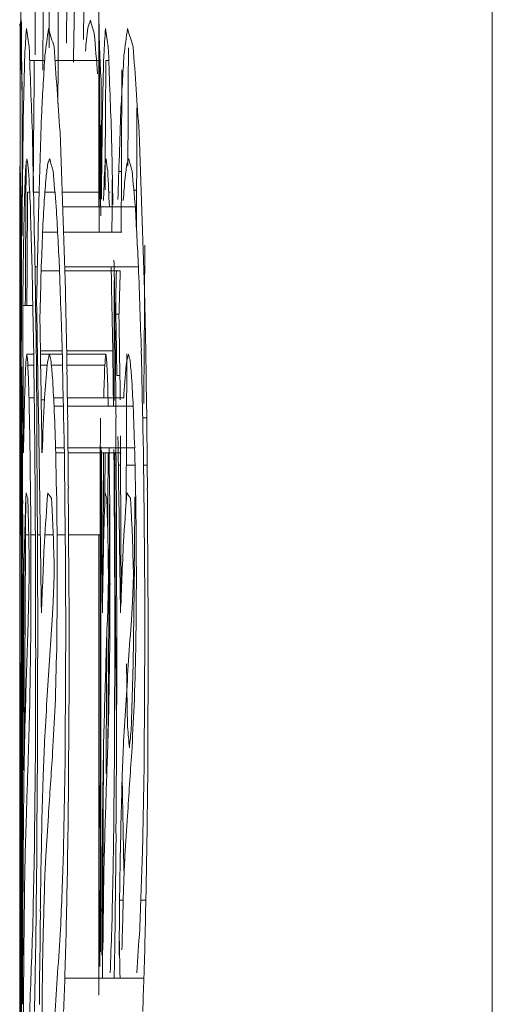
# Model space of a CAD drawing. Header units: inches. Extents: x 2934 to 6866, y 422 to 3136.
# Tile 64 of 84: x 6495.01 to 6496.8, y 1784.64 to 1788.38. Entities that reach past the tile are written whole.
import ezdxf

# ---------------------------------------------------------------- set-up
doc = ezdxf.new("R2010")
doc.units = ezdxf.units.IN
doc.header["$MEASUREMENT"] = 0
doc.layers.add('PWR_0400HP', color=7, linetype='Continuous')

# ---------------------------------------------------------------- blocks, each defined once
blk = doc.blocks.new('SS06 350-468 SIDE')
at = {"color": 7, "linetype": 'Continuous', "lineweight": 15}
for p, q in [((8343.1406, 7928.7791), (8343.1406, 7800.1337)), ((8344.6326, 7816.2342), (8344.6326, 7822.3473)), ((8344.7552, 7816.8546), (8344.7545, 7817.0747)), ((8344.8458, 7816.7528), (8344.8447, 7816.9832)), ((8344.8746, 7816.9324), (8344.8748, 7816.8105)), ((8344.5952, 7816.7896), (8344.6062, 7816.7896)), ((8344.6299, 7816.7896), (8344.6284, 7816.7896)), ((8344.799, 7816.7896), (8344.6326, 7816.7896)), ((8344.878, 7816.7896), (8344.8388, 7816.7896)), ((8344.8953, 7816.7896), (8344.878, 7816.7896)), ((8344.6279, 7816.482), (8344.6284, 7816.5438)), ((8344.6275, 7816.4184), (8344.6279, 7816.482)), ((8344.627, 7816.353), (8344.6275, 7816.4184)), ((8344.6317, 7816.1377), (8344.6316, 7816.3883)), ((8344.5482, 7816.1377), (8344.5474, 7816.3673)), ((8344.5572, 7816.3673), (8344.5474, 7816.3673)), ((8344.6264, 7816.2743), (8344.627, 7816.353)), ((8344.5004, 7816.2976), (8344.4893, 7816.2976)), ((8344.5901, 7816.2894), (8344.5956, 7816.2894)), ((8344.6265, 7816.2894), (8344.6242, 7816.2894)), ((8344.6261, 7816.199), (8344.6264, 7816.2743)), ((8344.7726, 7816.2894), (8344.6326, 7816.2894)), ((8344.8377, 7816.2894), (8344.7996, 7816.2894)), ((8344.8807, 7816.2894), (8344.8596, 7816.2894)), ((8344.9034, 7816.2894), (8344.8956, 7816.2894)), ((8344.7707, 7816.2342), (8344.4946, 7816.2342)), ((8344.7674, 7816.1377), (8344.5464, 7816.1377)), ((8344.8464, 7816.1377), (8344.7896, 7816.1377)), ((8344.7629, 7816.0066), (8344.4826, 7816.0066)), ((8344.8751, 7816.0066), (8344.8662, 7816.0066)), ((8344.7623, 7815.9904), (8344.5519, 7815.9904)), ((8344.8519, 7815.9904), (8344.7821, 7815.9904)), ((8344.4602, 7815.9069), (8344.4595, 7815.9069)), ((8344.9214, 7815.8598), (8344.8836, 7815.8598)), ((8344.5684, 7815.8266), (8344.5563, 7815.8266)), ((8344.4629, 7815.4868), (8344.4614, 7815.7068)), ((8344.5285, 7815.378), (8344.5274, 7815.6763)), ((8344.7552, 7815.6868), (8344.5802, 7815.6868)), ((8344.7549, 7815.6744), (8344.6064, 7815.6744)), ((8344.8542, 7815.6744), (8344.7714, 7815.6744)), ((8344.8544, 7815.6868), (8344.7716, 7815.6868)), ((8344.8706, 7815.6868), (8344.8661, 7815.6868)), ((8344.9064, 7815.6744), (8344.88, 7815.6744)), ((8344.7542, 7815.6329), (8344.6105, 7815.6329)), ((8344.813, 7815.6329), (8344.7705, 7815.6329)), ((8344.8535, 7815.6329), (8344.8296, 7815.6329)), ((8344.87, 7815.6329), (8344.8652, 7815.6329)), ((8344.9025, 7815.6329), (8344.8795, 7815.6329)), ((8344.5646, 7815.5935), (8344.5529, 7815.5935)), ((8344.9252, 7815.3237), (8344.9249, 7815.6267)), ((8344.7522, 7815.5081), (8344.5388, 7815.5081)), ((8344.8044, 7815.5081), (8344.7679, 7815.5081)), ((8344.8515, 7815.5015), (8344.8391, 7815.5015)), ((8344.8688, 7815.5081), (8344.8632, 7815.5081)), ((8344.8981, 7815.5081), (8344.8781, 7815.5081)), ((8344.7518, 7815.4766), (8344.5026, 7815.4766)), ((8344.8026, 7815.4766), (8344.7673, 7815.4766)), ((8344.4635, 7815.4326), (8344.4511, 7815.4326)), ((8344.5292, 7815.1186), (8344.5285, 7815.378)), ((8344.5508, 7815.1405), (8344.5506, 7815.3648)), ((8344.7499, 7815.3188), (8344.497, 7815.3188)), ((8344.7497, 7815.2999), (8344.5485, 7815.2999)), ((8344.6255, 7815.0206), (8344.6252, 7815.3237)), ((8344.7966, 7815.2999), (8344.7637, 7815.2999)), ((8344.797, 7815.3188), (8344.764, 7815.3188)), ((8344.9255, 7815.0206), (8344.9252, 7815.3237)), ((8344.4633, 7815.2527), (8344.4493, 7815.2527)), ((8344.5288, 7815.2527), (8344.4956, 7815.2527)), ((8344.5591, 7815.2527), (8344.5507, 7815.2527)), ((8344.5734, 7815.2527), (8344.5671, 7815.2527)), ((8344.5102, 7815.0819), (8344.5132, 7815.1272)), ((8344.601, 7815.0818), (8344.6026, 7815.1272)), ((8344.8102, 7815.0819), (8344.8132, 7815.1272)), ((8344.901, 7815.0818), (8344.9026, 7815.1272)), ((8344.5074, 7815.0242), (8344.5102, 7815.0819)), ((8344.5996, 7815.0241), (8344.601, 7815.0818)), ((8344.8074, 7815.0242), (8344.8102, 7815.0819)), ((8344.8996, 7815.0241), (8344.901, 7815.0818)), ((8344.6258, 7814.7176), (8344.6255, 7815.0206)), ((8344.9258, 7814.7176), (8344.9255, 7815.0206)), ((8344.7472, 7814.988), (8344.6279, 7814.988)), ((8344.6326, 7814.1622), (8344.6326, 7814.988)), ((8344.7917, 7814.988), (8344.7606, 7814.988)), ((8344.8379, 7814.988), (8344.806, 7814.988)), ((8344.8659, 7814.988), (8344.8552, 7814.988)), ((8344.8913, 7814.988), (8344.8738, 7814.988)), ((8344.9142, 7814.988), (8344.8989, 7814.988)), ((8344.9255, 7814.988), (8344.9214, 7814.988)), ((8344.4909, 7814.8899), (8344.4911, 7814.9323)), ((8344.5028, 7814.8807), (8344.5036, 7814.9177)), ((8344.5036, 7814.9177), (8344.5046, 7814.9504)), ((8344.5909, 7814.8899), (8344.591, 7814.9323)), ((8344.5972, 7814.8804), (8344.5977, 7814.9174)), ((8344.5977, 7814.9174), (8344.5981, 7814.9504)), ((8344.7909, 7814.8899), (8344.7911, 7814.9323)), ((8344.8028, 7814.8807), (8344.8036, 7814.9177)), ((8344.8036, 7814.9177), (8344.8046, 7814.9504)), ((8344.8909, 7814.8899), (8344.891, 7814.9323)), ((8344.8972, 7814.8804), (8344.8977, 7814.9174)), ((8344.8977, 7814.9174), (8344.8981, 7814.9504)), ((8344.4458, 7814.6113), (8344.4466, 7814.8952)), ((8344.4591, 7814.7712), (8344.4596, 7814.8828)), ((8344.4908, 7814.8475), (8344.4909, 7814.8899)), ((8344.5022, 7814.8365), (8344.5028, 7814.8807)), ((8344.565, 7814.6113), (8344.5655, 7814.8953)), ((8344.5729, 7814.7712), (8344.5732, 7814.8828)), ((8344.5909, 7814.8475), (8344.5909, 7814.8899)), ((8344.5969, 7814.8365), (8344.5972, 7814.8804)), ((8344.7458, 7814.6113), (8344.7466, 7814.8952)), ((8344.7591, 7814.7712), (8344.7596, 7814.8828)), ((8344.7908, 7814.8475), (8344.7909, 7814.8899)), ((8344.8022, 7814.8365), (8344.8028, 7814.8807)), ((8344.865, 7814.6113), (8344.8655, 7814.8953)), ((8344.8729, 7814.7712), (8344.8732, 7814.8828)), ((8344.8909, 7814.8475), (8344.8909, 7814.8899)), ((8344.8969, 7814.8365), (8344.8972, 7814.8804)), ((8344.4908, 7814.8051), (8344.4908, 7814.8475)), ((8344.5908, 7814.8051), (8344.5909, 7814.8475)), ((8344.7908, 7814.8051), (8344.7908, 7814.8475)), ((8344.8908, 7814.8051), (8344.8909, 7814.8475)), ((8344.5045, 7814.7651), (8344.5022, 7814.8365)), ((8344.5981, 7814.7653), (8344.5969, 7814.8365)), ((8344.8045, 7814.7651), (8344.8022, 7814.8365)), ((8344.8981, 7814.7653), (8344.8969, 7814.8365)), ((8344.4588, 7814.6628), (8344.4591, 7814.7712)), ((8344.5727, 7814.6628), (8344.5729, 7814.7712)), ((8344.7588, 7814.6628), (8344.7591, 7814.7712)), ((8344.8727, 7814.6628), (8344.8729, 7814.7712)), ((8344.5071, 7814.7103), (8344.5045, 7814.7651)), ((8344.5994, 7814.7106), (8344.5981, 7814.7653)), ((8344.8071, 7814.7103), (8344.8045, 7814.7651)), ((8344.8994, 7814.7106), (8344.8981, 7814.7653)), ((8344.5097, 7814.6663), (8344.5071, 7814.7103)), ((8344.6008, 7814.6663), (8344.5994, 7814.7106)), ((8344.8097, 7814.6663), (8344.8071, 7814.7103)), ((8344.9008, 7814.6663), (8344.8994, 7814.7106)), ((8344.4587, 7814.5577), (8344.4588, 7814.6628)), ((8344.5727, 7814.5577), (8344.5727, 7814.6628)), ((8344.7587, 7814.5577), (8344.7588, 7814.6628)), ((8344.8727, 7814.5577), (8344.8727, 7814.6628)), ((8344.446, 7814.4303), (8344.4458, 7814.6113)), ((8344.5651, 7814.4303), (8344.565, 7814.6113)), ((8344.746, 7814.4303), (8344.7458, 7814.6113)), ((8344.8651, 7814.4303), (8344.865, 7814.6113)), ((8344.4466, 7814.2565), (8344.446, 7814.4303)), ((8344.5655, 7814.2566), (8344.5651, 7814.4303)), ((8344.7466, 7814.2565), (8344.746, 7814.4303)), ((8344.8655, 7814.2566), (8344.8651, 7814.4303)), ((8344.4477, 7814.0807), (8344.4466, 7814.2565)), ((8344.5662, 7814.0807), (8344.5655, 7814.2566)), ((8344.7477, 7814.0807), (8344.7466, 7814.2565)), ((8344.8662, 7814.0807), (8344.8655, 7814.2566)), ((8344.9326, 7813.241), (8344.9326, 7814.1622)), ((8344.6291, 7813.3493), (8344.6289, 7813.6389)), ((8344.4739, 7813.6022), (8344.4546, 7813.6022)), ((8344.5543, 7813.6022), (8344.5404, 7813.6022)), ((8344.7621, 7813.3055), (8344.462, 7813.3055))]:
    blk.add_line(p, q, dxfattribs=at)
for centre, major_axis, ratio, start_param, end_param in [((7799.9326, 7792.6543), (0, 1664.1413), 0.327496, 4.726978, 4.727388), ((7799.9326, 7749.0563), (0, 2932.7111), 0.185835, 4.735431, 4.735698), ((7799.9326, 7795.7445), (0, 770.73), 0.707122, 4.739689, 4.7404), ((7799.9326, 7793.2801), (0, 793.1614), 0.687124, 4.742134, 4.74263), ((7799.9326, 7814.1622), (0, 842.8169), 0.646641, 4.715463, 4.715999), ((7799.9326, 7775.7769), (0, 2037.6713), 0.267462, 4.732541, 4.732708), ((7799.9326, 7818.7878), (545, 0), 0.108091, 6.250995, 6.251863), ((7799.9326, 7815.3555), (545, 0), 0.093001, 0.030737, 0.031323), ((7799.9326, 7818.3231), (545, 0), 0.563718, 6.278261, 6.278697), ((7799.6326, 7817.641), (545, 0), 0.067172, 6.261332, 6.263223), ((7799.6326, 7815.3617), (545, 0), 0.14235, 0.018668, 0.019962), ((7799.6326, 7817.2593), (545, 0), 0.067218, 6.271765, 6.273657), ((7799.6326, 7816.1713), (545, 0), 0.142294, 0.008235, 0.009528), ((7799.6326, 7816.9815), (545, 0), 0.090046, 6.277487, 6.282095), ((7799.6326, 7813.4479), (0, 3191.7028), 0.170755, 4.713282, 4.713479), ((7799.9326, 7811.7939), (545, 0), 0.305645, 0.030204, 0.030737), ((7799.9326, 7817.641), (545, 0), 0.067172, 6.261332, 6.263223), ((7799.9326, 7815.3617), (545, 0), 0.14235, 0.018668, 0.019962), ((7799.9326, 7817.2593), (545, 0), 0.067218, 6.271765, 6.273657), ((7799.9326, 7816.1713), (545, 0), 0.142294, 0.008235, 0.009528), ((7799.9326, 7816.9815), (545, 0), 0.090046, 6.277487, 6.282095), ((7799.9326, 7813.4479), (0, 3191.7028), 0.170755, 4.712566, 4.713479), ((7799.9326, 7823.8487), (545, 0), 0.39662, 6.250286, 6.250995), ((7799.6326, 7820.7779), (545, 0), 0.330582, 6.25954, 6.261332), ((7799.6326, 7769.0278), (0, 2372.6137), 0.229704, 4.732352, 4.732541), ((7799.6326, 7818.8992), (545, 0), 0.330711, 6.269974, 6.271765), ((7799.6326, 7814.1622), (0, 842.8169), 0.646641, 4.714923, 4.71555), ((7799.9326, 7820.7779), (545, 0), 0.330582, 6.25954, 6.261332), ((7799.9326, 7818.8992), (545, 0), 0.330711, 6.269974, 6.271765), ((7799.6326, 7813.6181), (545, 0), 0.313735, 0.017421, 0.018668), ((7799.6326, 7808.0878), (0, 884.425), 0.61622, 4.721672, 4.722228), ((7799.6326, 7815.4023), (545, 0), 0.313655, 0.006988, 0.008235), ((7799.9326, 7813.6181), (545, 0), 0.313735, 0.017421, 0.018668), ((7799.9326, 7804.6531), (0, 857.781), 0.63536, 4.725955, 4.726538), ((7799.9326, 7815.4023), (545, 0), 0.313655, 0.006988, 0.008235), ((7799.9326, 7818.5931), (545, 0), 0.664329, 6.277891, 6.278261), ((7799.6326, 7774.7395), (0, 2354.2623), 0.231495, 4.730072, 4.730236), ((7799.6326, 7801.8514), (0, 2606.0344), 0.20913, 4.71794, 4.718087), ((7799.9326, 7801.8514), (0, 2606.0344), 0.20913, 4.717866, 4.718087), ((7799.6326, 7749.0563), (0, 2932.7111), 0.185835, 4.735267, 4.735431), ((7799.6326, 7811.5379), (545, 0), 0.532845, 0.016269, 0.017421), ((7799.6326, 7814.5678), (545, 0), 0.532769, 0.005836, 0.006988), ((7799.9326, 7811.5379), (545, 0), 0.532845, 0.016269, 0.017421), ((7799.9326, 7814.5678), (545, 0), 0.532769, 0.005836, 0.006988), ((7799.6326, 7813.241), (0, 842.8365), 0.646626, 4.716016, 4.716308), ((7799.6326, 7825.7506), (545, 0), 0.716503, 6.258004, 6.25954), ((7799.6326, 7821.6755), (545, 0), 0.716324, 6.26927, 6.269974), ((7799.9326, 7825.7506), (545, 0), 0.716503, 6.258004, 6.25954), ((7799.9326, 7821.6755), (545, 0), 0.716324, 6.268438, 6.269974), ((7799.9326, 7821.6273), (0, 913.1679), 0.596823, 4.706563, 4.706791), ((7799.6326, 7817.2582), (545, 0), 0.075812, 6.26171, 6.262814), ((7799.6326, 7815.8523), (545, 0), 0.050825, 0.019734, 0.020371), ((7799.6326, 7816.8271), (545, 0), 0.075812, 6.272144, 6.273248), ((7799.6326, 7816.1413), (545, 0), 0.050828, 0.0093, 0.009938), ((7799.9326, 7817.2582), (545, 0), 0.075812, 6.26171, 6.262814), ((7799.9326, 7815.8523), (545, 0), 0.050825, 0.019734, 0.020371), ((7799.9326, 7816.8271), (545, 0), 0.075812, 6.272144, 6.273248), ((7799.9326, 7816.1413), (545, 0), 0.050828, 0.0093, 0.009938), ((7799.6326, 7814.7926), (545, 0), 0.149363, 0.019083, 0.019734), ((7799.6326, 7815.6419), (545, 0), 0.149363, 0.008649, 0.0093), ((7799.6326, 7816.4792), (545, 0), 0.090034, 6.278597, 6.281333), ((7799.9326, 7814.7926), (545, 0), 0.149363, 0.019083, 0.019734), ((7799.9326, 7808.0878), (0, 884.425), 0.61622, 4.721177, 4.721789), ((7799.9326, 7815.6419), (545, 0), 0.149363, 0.008649, 0.0093), ((7799.9326, 7816.4792), (545, 0), 0.090034, 6.278597, 6.281333), ((7799.9326, 7810.4766), (0, 3191.4697), 0.170768, 4.713074, 4.714241), ((7799.6326, 7819.2237), (545, 0), 0.243762, 6.260681, 6.26171), ((7799.6326, 7813.8049), (545, 0), 0.244341, 0.018419, 0.019083), ((7799.6326, 7804.6531), (0, 857.781), 0.63536, 4.725778, 4.726027), ((7799.6326, 7817.8377), (545, 0), 0.243754, 6.271115, 6.272144), ((7799.6326, 7815.194), (545, 0), 0.244378, 0.007986, 0.008649), ((7799.9326, 7819.2237), (545, 0), 0.243762, 6.260681, 6.26171), ((7799.9326, 7813.8049), (545, 0), 0.244341, 0.018419, 0.019083), ((7799.9326, 7817.8377), (545, 0), 0.243754, 6.271115, 6.272144), ((7799.9326, 7815.194), (545, 0), 0.244378, 0.007986, 0.008649), ((7799.9326, 7814.1622), (0, 842.8169), 0.646641, 4.713958, 4.714987), ((7799.9326, 7813.241), (0, 842.8365), 0.646626, 4.713566, 4.71602), ((7799.9326, 7807.1347), (0, 884.3941), 0.616241, 4.722255, 4.722741), ((7799.6326, 7821.6053), (545, 0), 0.43795, 6.259727, 6.260681), ((7799.9326, 7821.6053), (545, 0), 0.43795, 6.259727, 6.260681), ((7799.9326, 7812.7961), (545, 0), 0.344842, 0.017781, 0.018419), ((7799.9326, 7809.9899), (545, 0), 0.707447, 0.015261, 0.016269), ((7799.9326, 7819.1149), (545, 0), 0.437904, 6.270161, 6.271115), ((7799.9326, 7814.7568), (545, 0), 0.344824, 0.007348, 0.007986), ((7799.9326, 7814.0119), (545, 0), 0.70755, 0.005477, 0.005836), ((7799.9326, 7803.2716), (0, 2829.1816), 0.192635, 4.716838, 4.716978), ((7799.9326, 7811.5671), (545, 0), 0.471669, 0.017208, 0.017781), ((7799.9326, 7814.2488), (545, 0), 0.471669, 0.006775, 0.007348), ((7799.6326, 7757.3824), (0, 2327.1479), 0.234192, 4.737454, 4.737618), ((7799.6326, 7824.8868), (545, 0), 0.694646, 6.258882, 6.259727), ((7799.6326, 7821.6755), (545, 0), 0.716324, 6.268438, 6.268727), ((7799.6326, 7820.9375), (545, 0), 0.694673, 6.269316, 6.270161), ((7799.9326, 7824.8868), (545, 0), 0.694646, 6.258882, 6.259727), ((7799.9326, 7820.9375), (545, 0), 0.694673, 6.269316, 6.270161), ((7799.6326, 7810.0734), (545, 0), 0.630944, 0.0167, 0.017208), ((7799.6326, 7809.9899), (545, 0), 0.707447, 0.015261, 0.015564), ((7799.9326, 7810.0734), (545, 0), 0.630944, 0.0167, 0.017208), ((7799.9326, 7813.661), (545, 0), 0.630861, 0.006267, 0.006775), ((7799.6326, 7832.4314), (0, 655.8252), 0.831014, 4.686972, 4.687207), ((7799.6326, 7825.5862), (0, 655.5898), 0.831313, 4.697407, 4.697642), ((7799.9326, 7832.4314), (0, 655.8252), 0.831014, 4.686972, 4.687207), ((7799.9326, 7825.5862), (0, 655.5898), 0.831313, 4.697407, 4.697642), ((7799.6326, 7823.855), (545, 0), 0.959632, 6.267388, 6.267924), ((7799.9326, 7823.855), (545, 0), 0.959632, 6.266944, 6.267924), ((7799.9326, 7802.8556), (0, 2922.6895), 0.186472, 4.71654, 4.716838), ((7799.6326, 7824.8206), (545, 0), 0.989395, 6.266221, 6.266485), ((7799.9326, 7824.8206), (545, 0), 0.989395, 6.266221, 6.266485), ((7799.9326, 7819.1953), (545, 0), 0.989395, 6.276654, 6.276918), ((7799.6326, 7835.4219), (0, 773.4971), 0.704592, 4.686767, 4.686972), ((7799.6326, 7827.3556), (0, 773.6967), 0.70441, 4.697201, 4.697407), ((7799.9326, 7835.4219), (0, 773.4971), 0.704592, 4.686767, 4.686972), ((7799.9326, 7827.3556), (0, 773.6967), 0.70441, 4.697201, 4.697407), ((7799.6326, 7831.4053), (0, 646.8232), 0.84258, 4.687506, 4.688085), ((7799.6326, 7816.4714), (545, 0), 0.072296, 6.262397, 6.262957), ((7799.6326, 7814.6124), (545, 0), 0.096334, 0.019437, 0.020229), ((7799.6326, 7825.7591), (0, 594.5455), 0.916667, 4.695135, 4.695425), ((7799.6326, 7824.657), (0, 646.786), 0.842628, 4.698195, 4.69852), ((7799.6326, 7816.0603), (545, 0), 0.072296, 6.272831, 6.27339), ((7799.6326, 7815.1601), (545, 0), 0.096342, 0.009004, 0.009795), ((7799.9326, 7831.4053), (0, 646.8232), 0.84258, 4.687506, 4.688085), ((7799.9326, 7816.4714), (545, 0), 0.072296, 6.262397, 6.262957), ((7799.9326, 7814.6124), (545, 0), 0.096334, 0.019437, 0.020229), ((7799.9326, 7825.7591), (0, 594.5455), 0.916667, 4.695135, 4.695425), ((7799.9326, 7824.657), (0, 646.786), 0.842628, 4.697941, 4.69852), ((7799.9326, 7816.0603), (545, 0), 0.072296, 6.272831, 6.27339), ((7799.9326, 7815.1601), (545, 0), 0.096342, 0.009004, 0.009795), ((7799.9326, 7819.5562), (0, 594.477), 0.916772, 4.705568, 4.705858), ((7799.6326, 7818.2124), (545, 0), 0.225977, 6.261861, 6.262397), ((7799.6326, 7812.8955), (545, 0), 0.25842, 0.018551, 0.019437), ((7799.6326, 7816.9275), (545, 0), 0.225963, 6.272295, 6.272831), ((7799.6326, 7814.3648), (545, 0), 0.25842, 0.008118, 0.009004), ((7799.9326, 7818.2124), (545, 0), 0.225977, 6.261861, 6.262397), ((7799.9326, 7812.8955), (545, 0), 0.25842, 0.018551, 0.019437), ((7799.9326, 7816.9275), (545, 0), 0.225963, 6.272295, 6.272831), ((7799.9326, 7814.3648), (545, 0), 0.25842, 0.008118, 0.009004), ((7799.6326, 7839.3165), (0, 925.5158), 0.588861, 4.686581, 4.686767), ((7799.6326, 7829.6665), (0, 925.8563), 0.588644, 4.697015, 4.697201), ((7799.9326, 7839.3165), (0, 925.5158), 0.588861, 4.686581, 4.686767), ((7799.9326, 7829.6665), (0, 925.8563), 0.588644, 4.697015, 4.697201), ((7799.9326, 7818.3813), (545, 0), 0.953208, 6.277681, 6.277883), ((7799.6326, 7820.1521), (545, 0), 0.392894, 6.261348, 6.261861), ((7799.6326, 7817.9184), (545, 0), 0.39292, 6.271782, 6.272295), ((7799.9326, 7820.1521), (545, 0), 0.392894, 6.261348, 6.261861), ((7799.9326, 7817.9184), (545, 0), 0.39292, 6.271782, 6.272295), ((7799.9326, 7818.4174), (545, 0), 0.96523, 6.277481, 6.277681), ((7799.9326, 7811.5723), (545, 0), 0.389311, 0.017569, 0.018551), ((7799.9326, 7826.523), (0, 638.8228), 0.853132, 4.69482, 4.695135), ((7799.9326, 7813.7856), (545, 0), 0.389338, 0.007136, 0.008118), ((7799.9326, 7819.8577), (0, 638.688), 0.853312, 4.705253, 4.705568), ((7799.6326, 7822.8309), (545, 0), 0.617998, 6.26088, 6.261348), ((7799.9326, 7822.8309), (545, 0), 0.617998, 6.26088, 6.261348), ((7799.9326, 7819.3171), (545, 0), 0.617998, 6.271314, 6.271782), ((7799.6326, 7851.4237), (0, 1394.6865), 0.390769, 4.686388, 4.686581), ((7799.6326, 7836.87), (0, 1394.434), 0.39084, 4.696823, 4.697015), ((7799.6326, 7802.8556), (0, 2922.6895), 0.186472, 4.71654, 4.716692), ((7799.9326, 7851.4237), (0, 1394.6865), 0.390769, 4.686388, 4.686581), ((7799.9326, 7836.87), (0, 1394.434), 0.39084, 4.696823, 4.697015), ((7799.9326, 7818.5504), (0, 549.3667), 0.992051, 4.706489, 4.706685), ((7799.6326, 7825.0323), (0, 595.4924), 0.915209, 4.695782, 4.696148), ((7799.9326, 7825.0323), (0, 595.4924), 0.915209, 4.695782, 4.696148), ((7799.6326, 7849.3432), (0, 1367.7899), 0.398453, 4.687192, 4.687506), ((7799.6326, 7828.1449), (0, 575.067), 0.947716, 4.689768, 4.690083), ((7799.6326, 7839.776), (0, 1664.0995), 0.327504, 4.69739, 4.69768), ((7799.6326, 7835.0739), (0, 1367.7899), 0.398453, 4.697627, 4.697941), ((7799.6326, 7822.1456), (0, 575.067), 0.947716, 4.700202, 4.700517), ((7799.6326, 7805.5859), (0, 857.7732), 0.635366, 4.723392, 4.723714), ((7799.6326, 7807.1347), (0, 884.3941), 0.616241, 4.72141, 4.721622), ((7799.6326, 7808.0878), (0, 884.425), 0.61622, 4.720067, 4.720544), ((7799.6326, 7830.6763), (0, 2426.4115), 0.224612, 4.705862, 4.706052), ((7799.6326, 7818.8922), (0, 607.2997), 0.897415, 4.706156, 4.706489), ((7799.9326, 7849.3432), (0, 1367.7899), 0.398453, 4.687192, 4.687506), ((7799.9326, 7828.1449), (0, 575.067), 0.947716, 4.689768, 4.690083), ((7799.9326, 7835.0739), (0, 1367.7899), 0.398453, 4.697627, 4.697941), ((7799.9326, 7822.1456), (0, 575.067), 0.947716, 4.700202, 4.700517), ((7799.9326, 7818.8922), (0, 607.2997), 0.897415, 4.706156, 4.706489), ((7799.6326, 7872.4723), (0, 2204.3211), 0.247242, 4.686266, 4.686388), ((7799.6326, 7815.471), (545, 0), 0.030147, 6.262255, 6.263505), ((7799.6326, 7812.1132), (545, 0), 0.282933, 0.018466, 0.01968), ((7799.6326, 7825.732), (0, 637.6221), 0.854738, 4.69543, 4.695782), ((7799.6326, 7849.4975), (0, 2205.6837), 0.247089, 4.696701, 4.696823), ((7799.6326, 7815.2997), (545, 0), 0.030165, 6.272689, 6.273938), ((7799.6326, 7813.7223), (545, 0), 0.282823, 0.008033, 0.009248), ((7799.9326, 7872.4723), (0, 2204.3211), 0.247242, 4.686266, 4.686388), ((7799.9326, 7815.471), (545, 0), 0.030147, 6.262255, 6.263505), ((7799.9326, 7812.1132), (545, 0), 0.282933, 0.018466, 0.01968), ((7799.9326, 7825.732), (0, 637.6221), 0.854738, 4.69543, 4.695782), ((7799.9326, 7849.4975), (0, 2205.6837), 0.247089, 4.696701, 4.696823), ((7799.9326, 7815.2997), (545, 0), 0.030165, 6.272689, 6.273938), ((7799.9326, 7813.7223), (545, 0), 0.282823, 0.008033, 0.009248), ((7799.6326, 7843.6541), (0, 1260.7242), 0.432291, 4.689605, 4.689768), ((7799.6326, 7784.7623), (0, 1354.345), 0.402409, 4.734618, 4.734815), ((7799.6326, 7861.4123), (0, 2671.0015), 0.204043, 4.694911, 4.695064), ((7799.6326, 7830.5017), (0, 1260.7242), 0.432291, 4.700039, 4.700202), ((7799.6326, 7804.6531), (0, 857.781), 0.63536, 4.723531, 4.724591), ((7799.6326, 7819.1056), (0, 641.5374), 0.849522, 4.705834, 4.706156), ((7799.9326, 7843.6541), (0, 1260.7242), 0.432291, 4.689605, 4.689768), ((7799.9326, 7830.5017), (0, 1260.7242), 0.432291, 4.700039, 4.700202), ((7799.9326, 7807.1347), (0, 884.3941), 0.616241, 4.720348, 4.72141), ((7799.9326, 7819.1056), (0, 641.5374), 0.849522, 4.705834, 4.706156), ((7799.9326, 7829.7797), (0, 2673.7632), 0.203833, 4.706656, 4.706902), ((7799.6326, 7821.6453), (545, 0), 0.566792, 6.26151, 6.261749), ((7799.6326, 7818.425), (545, 0), 0.56716, 6.271944, 6.272183), ((7799.9326, 7821.6453), (545, 0), 0.566792, 6.26151, 6.261749), ((7799.9326, 7818.425), (545, 0), 0.56716, 6.271944, 6.272183), ((7799.6326, 7810.686), (545, 0), 0.424753, 0.017307, 0.018466), ((7799.6326, 7813.1016), (545, 0), 0.424603, 0.006874, 0.008033), ((7799.6326, 7802.7383), (0, 2950.932), 0.184687, 4.716083, 4.71654), ((7799.6326, 7810.4766), (0, 3191.4697), 0.170768, 4.713262, 4.713803), ((7799.6326, 7814.1622), (0, 842.8169), 0.646641, 4.712212, 4.713369), ((7799.6326, 7813.4479), (0, 3191.7028), 0.170755, 4.712566, 4.712872), ((7799.9326, 7810.686), (545, 0), 0.424753, 0.017307, 0.018466), ((7799.9326, 7813.1016), (545, 0), 0.424603, 0.006874, 0.008033), ((7799.9326, 7802.7383), (0, 2950.932), 0.184687, 4.716083, 4.71654), ((7799.6326, 7825.9784), (0, 652.1524), 0.835694, 4.695082, 4.69543), ((7799.9326, 7825.9784), (0, 652.1524), 0.835694, 4.695082, 4.69543), ((7799.6326, 7819.1743), (0, 652.0322), 0.835848, 4.705515, 4.705834), ((7799.9326, 7819.1743), (0, 652.0322), 0.835848, 4.705515, 4.705834), ((7799.6326, 7796.0632), (0, 845.9249), 0.644265, 4.734168, 4.734618), ((7799.9326, 7808.0878), (0, 884.425), 0.61622, 4.71918, 4.720067), ((7799.6326, 7779.4184), (0, 1551.5082), 0.351271, 4.735037, 4.735199), ((7799.6326, 7829.378), (0, 970.8057), 0.561389, 4.696736, 4.69739), ((7799.6326, 7795.6042), (0, 1551.5082), 0.351271, 4.724603, 4.724765), ((7799.9326, 7779.4184), (0, 1551.5082), 0.351271, 4.735037, 4.735199), ((7799.9326, 7795.6042), (0, 1551.5082), 0.351271, 4.724603, 4.724765), ((7799.9326, 7833.2429), (0, 2819.6424), 0.193287, 4.705598, 4.705862), ((7799.6326, 7799.8791), (0, 2972.2095), 0.183365, 4.717088, 4.717381), ((7799.9326, 7799.8791), (0, 2972.2095), 0.183365, 4.717088, 4.717381), ((7799.6326, 7811.0759), (545, 0), 0.310201, 0.020331, 0.02124), ((7799.6326, 7812.8395), (545, 0), 0.310211, 0.009898, 0.010806), ((7799.9326, 7811.0759), (545, 0), 0.310201, 0.020331, 0.02124), ((7799.9326, 7812.8395), (545, 0), 0.310211, 0.009898, 0.010806), ((7799.6326, 7805.5859), (0, 857.7732), 0.635366, 4.722294, 4.722921), ((7799.6326, 7747.7409), (0, 2645.2467), 0.20603, 4.737491, 4.737651), ((7799.6326, 7804.525), (545, 0), 0.812612, 0.022164, 0.022648), ((7799.6326, 7775.3292), (0, 2645.7974), 0.205987, 4.727056, 4.727216), ((7799.6326, 7809.1456), (545, 0), 0.812556, 0.01173, 0.012214), ((7799.9326, 7747.7409), (0, 2645.2467), 0.20603, 4.737491, 4.737651), ((7799.9326, 7804.525), (545, 0), 0.812612, 0.022164, 0.022648), ((7799.9326, 7775.3292), (0, 2645.7974), 0.205987, 4.727056, 4.727216), ((7799.9326, 7809.1456), (545, 0), 0.812556, 0.01173, 0.012214), ((7799.6326, 7811.1168), (545, 0), 0.306508, 0.019422, 0.020331), ((7799.6326, 7812.8594), (545, 0), 0.30652, 0.00899, 0.009898), ((7799.9326, 7811.1168), (545, 0), 0.306508, 0.019422, 0.020331), ((7799.9326, 7812.8594), (545, 0), 0.30652, 0.00899, 0.009898), ((7799.6326, 7805.4546), (545, 0), 0.760866, 0.021227, 0.021779), ((7799.6326, 7827.1191), (0, 644.471), 0.845655, 4.692434, 4.692806), ((7799.9326, 7830.8428), (0, 2859.193), 0.190613, 4.706385, 4.706656), ((7799.9326, 7814.1622), (0, 842.8169), 0.646641, 4.712212, 4.712693), ((7799.6326, 7810.9809), (545, 0), 0.319345, 0.018518, 0.019422), ((7799.6326, 7812.7967), (545, 0), 0.319317, 0.008084, 0.00899), ((7799.9326, 7810.9809), (545, 0), 0.319345, 0.018518, 0.019422), ((7799.9326, 7812.7967), (545, 0), 0.319317, 0.008084, 0.00899), ((7799.6326, 7809.4448), (545, 0), 0.405293, 0.021357, 0.022164), ((7799.6326, 7811.7494), (545, 0), 0.405243, 0.010923, 0.01173), ((7799.9326, 7809.4448), (545, 0), 0.405293, 0.021357, 0.022164), ((7799.9326, 7811.7494), (545, 0), 0.405243, 0.010923, 0.01173), ((7799.9326, 7823.1471), (0, 2747.9066), 0.198333, 4.708968, 4.709174), ((7799.9326, 7811.6484), (0, 828.5012), 0.657814, 4.711029, 4.715604), ((7799.6326, 7811.7757), (545, 0), 0.214426, 0.020574, 0.021227), ((7799.6326, 7816.8307), (545, 0), 0.236419, 6.262611, 6.263231), ((7799.6326, 7813.241), (0, 842.8365), 0.646626, 4.712389, 4.713566), ((7799.6326, 7809.7243), (545, 0), 0.443867, 0.018012, 0.018518), ((7799.6326, 7812.2481), (545, 0), 0.443829, 0.007579, 0.008084), ((7799.6326, 7807.1347), (0, 884.3941), 0.616241, 4.719366, 4.720348), ((7799.9326, 7809.7243), (545, 0), 0.443867, 0.018012, 0.018518), ((7799.9326, 7812.2481), (545, 0), 0.443829, 0.007579, 0.008084), ((7799.6326, 7795.523), (0, 741.5177), 0.734979, 4.737011, 4.737491), ((7799.6326, 7810.5805), (545, 0), 0.307707, 0.019929, 0.021357), ((7799.6326, 7803.2581), (0, 741.5692), 0.734928, 4.726576, 4.727056), ((7799.6326, 7812.33), (545, 0), 0.307721, 0.009496, 0.010923), ((7799.9326, 7795.523), (0, 741.5177), 0.734979, 4.737011, 4.737491), ((7799.9326, 7810.5805), (545, 0), 0.307707, 0.019929, 0.021357), ((7799.9326, 7803.2581), (0, 741.5692), 0.734928, 4.726576, 4.727056), ((7799.9326, 7812.33), (545, 0), 0.307721, 0.009496, 0.010923), ((7799.6326, 7781.714), (0, 1242.7879), 0.43853, 4.738254, 4.738436), ((7799.6326, 7823.6732), (545, 0), 0.980045, 6.264512, 6.265205), ((7799.6326, 7807.6738), (545, 0), 0.652766, 0.017549, 0.018012), ((7799.6326, 7794.6776), (0, 1242.9), 0.438491, 4.727819, 4.728001), ((7799.6326, 7811.3861), (545, 0), 0.652534, 0.007116, 0.007579), ((7799.9326, 7781.714), (0, 1242.7879), 0.43853, 4.738254, 4.738436), ((7799.9326, 7807.6738), (545, 0), 0.652766, 0.017549, 0.018012), ((7799.9326, 7794.6776), (0, 1242.9), 0.438491, 4.727819, 4.728001), ((7799.9326, 7811.3861), (545, 0), 0.652534, 0.007116, 0.007579), ((7799.6326, 7810.5137), (545, 0), 0.313858, 0.019034, 0.019929), ((7799.6326, 7805.7348), (545, 0), 0.855512, 0.017129, 0.017549), ((7799.6326, 7812.2982), (545, 0), 0.313858, 0.008601, 0.009496), ((7799.6326, 7810.5996), (545, 0), 0.855322, 0.006696, 0.007116), ((7799.9326, 7810.5137), (545, 0), 0.313858, 0.019034, 0.019929), ((7799.9326, 7805.7348), (545, 0), 0.855512, 0.017129, 0.017549), ((7799.9326, 7812.2982), (545, 0), 0.313858, 0.008601, 0.009496), ((7799.9326, 7810.5996), (545, 0), 0.855322, 0.006696, 0.007116), ((7799.6326, 7791.1054), (0, 879.652), 0.619563, 4.738029, 4.738254), ((7799.6326, 7800.2748), (0, 880.1423), 0.619218, 4.727595, 4.727819), ((7799.6326, 7800.3998), (0, 2861.3992), 0.190466, 4.716934, 4.717088), ((7799.9326, 7791.1054), (0, 879.652), 0.619563, 4.738029, 4.738254), ((7799.9326, 7800.2748), (0, 880.1423), 0.619218, 4.727595, 4.727819), ((7799.9326, 7800.3998), (0, 2861.3992), 0.190466, 4.716784, 4.717088), ((7799.6326, 7804.9037), (545, 0), 0.661447, 0.023822, 0.024622), ((7799.6326, 7810.2532), (545, 0), 0.338975, 0.018672, 0.019034), ((7799.6326, 7808.6649), (545, 0), 0.661392, 0.013388, 0.014187), ((7799.6326, 7812.1806), (545, 0), 0.338944, 0.008239, 0.008601), ((7799.9326, 7804.9037), (545, 0), 0.661447, 0.023822, 0.024622), ((7799.9326, 7810.2532), (545, 0), 0.338975, 0.018672, 0.019034), ((7799.9326, 7808.6649), (545, 0), 0.661392, 0.013388, 0.014187), ((7799.9326, 7812.1806), (545, 0), 0.338944, 0.008239, 0.008601), ((7799.6326, 7802.4473), (0, 658.1872), 0.828032, 4.729272, 4.729518), ((7799.6326, 7809.3135), (0, 658.2362), 0.82797, 4.71884, 4.719085), ((7799.9326, 7802.4473), (0, 658.1872), 0.828032, 4.729272, 4.729518), ((7799.9326, 7809.3135), (0, 658.2362), 0.82797, 4.71884, 4.719085), ((7799.9326, 7823.2748), (0, 2785.2279), 0.195675, 4.708765, 4.708968), ((7799.6326, 7807.009), (545, 0), 0.657792, 0.017865, 0.018672), ((7799.6326, 7810.7491), (545, 0), 0.657764, 0.007432, 0.008239), ((7799.9326, 7807.009), (545, 0), 0.657792, 0.017865, 0.018672), ((7799.9326, 7810.7491), (545, 0), 0.657764, 0.007432, 0.008239), ((7799.6326, 7796.7454), (0, 659.6571), 0.826187, 4.737741, 4.738029), ((7799.6326, 7803.6235), (0, 659.9062), 0.825875, 4.727307, 4.727595), ((7799.9326, 7796.7454), (0, 659.6571), 0.826187, 4.737741, 4.738029), ((7799.9326, 7803.6235), (0, 659.9062), 0.825875, 4.727307, 4.727595), ((7799.9326, 7830.0344), (0, 2724.5627), 0.200032, 4.706241, 4.706385), ((7799.9326, 7803.4093), (0, 2769.3003), 0.196801, 4.715725, 4.716083), ((7799.6326, 7799.588), (0, 827.5525), 0.658568, 4.729071, 4.729272), ((7799.6326, 7808.2231), (0, 827.2788), 0.658786, 4.718638, 4.71884), ((7799.9326, 7799.588), (0, 827.5525), 0.658568, 4.729071, 4.729272), ((7799.9326, 7808.2231), (0, 827.2788), 0.658786, 4.718638, 4.71884), ((7799.6326, 7801.2429), (545, 0), 0.884848, 0.025016, 0.025352), ((7799.6326, 7809.115), (545, 0), 0.337041, 0.022923, 0.023822), ((7799.6326, 7821.5266), (545, 0), 0.879657, 6.266036, 6.266399), ((7799.6326, 7806.2738), (545, 0), 0.884848, 0.014582, 0.014918), ((7799.6326, 7811.0312), (545, 0), 0.337066, 0.012489, 0.013388), ((7799.9326, 7801.2429), (545, 0), 0.884848, 0.025016, 0.025352), ((7799.9326, 7809.115), (545, 0), 0.337041, 0.022923, 0.023822), ((7799.9326, 7806.2738), (545, 0), 0.884848, 0.014582, 0.014918), ((7799.9326, 7811.0312), (545, 0), 0.337066, 0.012489, 0.013388), ((7799.9326, 7799.8567), (0, 758.8702), 0.718173, 4.72977, 4.730254), ((7799.9326, 7795.5042), (0, 1072.3621), 0.508224, 4.728897, 4.729071), ((7799.9326, 7807.7736), (0, 758.8702), 0.718173, 4.719336, 4.719821), ((7799.9326, 7806.6934), (0, 1072.0696), 0.508363, 4.718464, 4.718638), ((7799.9326, 7809.1042), (545, 0), 0.337911, 0.022028, 0.022923), ((7799.9326, 7811.0255), (545, 0), 0.337898, 0.011594, 0.012489), ((7799.6326, 7803.9609), (545, 0), 0.685465, 0.024677, 0.025016), ((7799.9326, 7803.9609), (545, 0), 0.685465, 0.024677, 0.025016), ((7799.9326, 7807.8588), (545, 0), 0.685394, 0.014243, 0.014582), ((7799.9326, 7813.241), (0, 842.8365), 0.646626, 4.711704, 4.712389)]:
    blk.add_ellipse(centre, major_axis=major_axis, ratio=ratio, start_param=start_param, end_param=end_param, dxfattribs=at)
blk.add_open_spline([(8344.5746, 7815.4985), (8344.5749, 7815.6179), (8344.5753, 7815.7685), (8344.5754, 7815.9213), (8344.5754, 7815.9531)], degree=3, knots=[0, 0, 0, 0, 0.792052, 1, 1, 1, 1], dxfattribs=at)

msp = doc.modelspace()

# ---------------------------------------------------------------- block references
at = {"layer": 'PWR_0400HP', "xscale": -1}
msp.add_blockref('SS06 350-468 SIDE', (14839.9447, -6028.5645), dxfattribs=at)

doc.saveas('drawing.dxf')
